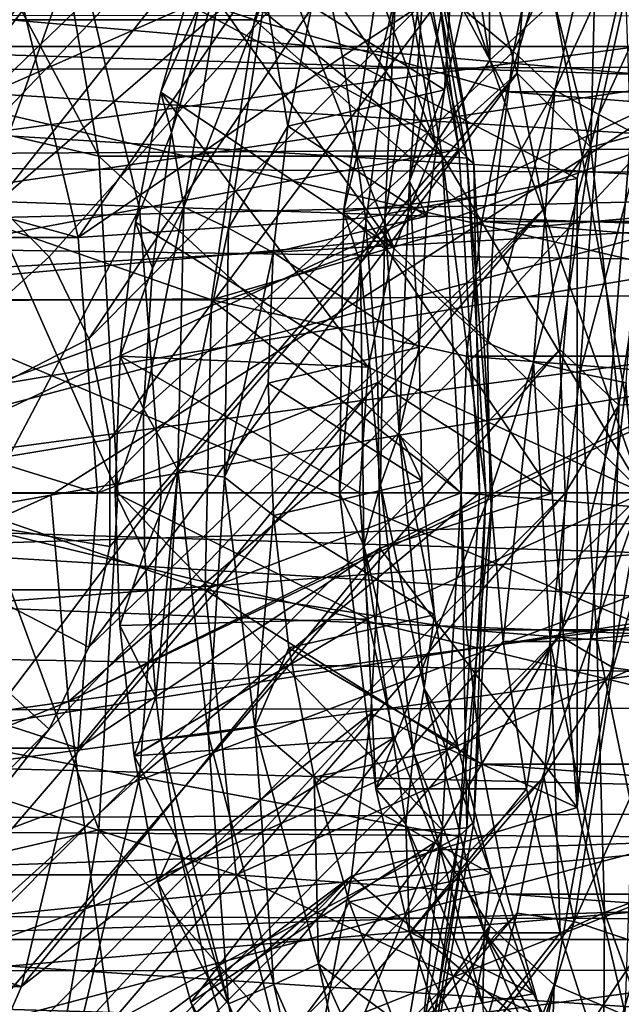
# Model space of a CAD drawing. Header units: metres. Extents: x 26 to 263, y -109 to 109.
# Tile 127 of 256: x 104.72 to 107.16, y -78.37 to -74.38. Entities that reach past the tile are written whole.
import ezdxf

# ---------------------------------------------------------------- set-up
doc = ezdxf.new("R2010")
doc.units = ezdxf.units.M
doc.layers.add('solid_500750', color=7, linetype='CONTINUOUS')

msp = doc.modelspace()

# ---------------------------------------------------------------- linework, layer by layer
at = {"layer": 'solid_500750'}
for points in [[(105.043884, -72.001808, 10.527741), (104.716103, -71.888054, 10.995871), (101.917572, -75.148697, 14.992586)], [(105.043884, -72.001808, 10.527741), (101.917572, -75.148697, 14.992586), (101.852539, -75.719078, 15.085463)], [(105.359734, -72.188812, 10.076672), (105.043884, -72.001808, 10.527741), (101.852539, -75.719078, 15.085463)], [(105.359734, -72.188812, 10.076672), (101.852539, -75.719078, 15.085463), (101.83065, -76.299568, 15.116725)], [(105.659019, -72.445999, 9.649239), (105.359734, -72.188812, 10.076672), (101.83065, -76.299568, 15.116725)], [(106.629814, -74.544762, 14.523769), (106.326202, -72.622528, 15.432913), (106.611557, -72.376213, 15.025377)], [(106.890938, -74.305817, 14.150841), (106.629814, -74.544762, 14.523769), (106.611557, -72.376213, 15.025377)], [(105.659019, -72.445999, 9.649239), (101.83065, -76.299568, 15.116725), (101.852501, -76.881218, 15.08551)], [(105.937019, -72.769829, 9.252217), (105.659019, -72.445999, 9.649239), (101.852501, -76.881218, 15.08551)], [(106.629814, -74.544762, 14.523769), (106.061691, -72.931587, 15.810673), (106.326202, -72.622528, 15.432913)], [(103.484207, -74.489914, 24.087601), (108.406731, -74.489456, 27.534319), (108.662537, -72.72831, 27.168991)], [(103.739967, -72.728882, 23.722338), (103.484207, -74.489914, 24.087601), (108.662537, -72.72831, 27.168991)], [(105.937019, -72.769829, 9.252217), (101.852501, -76.881218, 15.08551), (101.917686, -77.451897, 14.992416)], [(105.937019, -72.769829, 9.252217), (101.917686, -77.451897, 14.992416), (103.922096, -75.342705, 12.129823)], [(105.937019, -72.769829, 9.252217), (103.922096, -75.342705, 12.129823), (104.137993, -75.125389, 11.821492)], [(106.187904, -73.153587, 8.893921), (105.937019, -72.769829, 9.252217), (104.137993, -75.125389, 11.821492)], [(103.634499, -72.905029, -0.535298), (110.919708, -72.879799, 4.577024), (111.178482, -74.563515, 4.207463)], [(103.890152, -74.584541, -0.900376), (103.634499, -72.905029, -0.535298), (111.178482, -74.563515, 4.207463)], [(106.409073, -74.885712, 14.839021), (105.82254, -73.298126, 16.15221), (106.061691, -72.931587, 15.810673)], [(106.629814, -74.544762, 14.523769), (106.409073, -74.885712, 14.839021), (106.061691, -72.931587, 15.810673)], [(106.187904, -73.153587, 8.893921), (104.137993, -75.125389, 11.821492), (104.383041, -75.050003, 11.471529)], [(106.187904, -73.153587, 8.893921), (104.383041, -75.050003, 11.471529), (104.62809, -75.125389, 11.121565)], [(106.407547, -73.590057, 8.58023), (106.187904, -73.153587, 8.893921), (104.62809, -75.125389, 11.121565)], [(106.409073, -74.885712, 14.839021), (105.612839, -73.715874, 16.4517), (105.82254, -73.298126, 16.15221)], [(105.675682, -74.381958, 18.342678), (102.235245, -74.381958, 15.933658), (102.550331, -73.342567, 15.483669)], [(105.990768, -73.342567, 17.892691), (105.675682, -74.381958, 18.342678), (102.550331, -73.342567, 15.483669)], [(104.203796, -73.35334, 2.661588), (104.815842, -73.621216, 3.879638), (105.044319, -74.934364, 3.553337)], [(104.455124, -74.797806, 2.302657), (104.203796, -73.35334, 2.661588), (105.044319, -74.934364, 3.553337)], [(106.6996, -74.673592, 17.886955), (105.675682, -74.381958, 18.342678), (105.990768, -73.342567, 17.892691)], [(106.84063, -74.175003, 17.685543), (106.6996, -74.673592, 17.886955), (105.990768, -73.342567, 17.892691)], [(107.54248, -73.382652, 34.484779), (103.372246, -73.908997, 30.276192), (103.323914, -75.242844, 30.349846)], [(107.511116, -74.624092, 34.541126), (107.54248, -73.382652, 34.484779), (103.323914, -75.242844, 30.349846)], [(101.797653, -74.130203, 1.216275), (110.509445, -74.885597, 7.080731), (110.272812, -73.525543, 7.418686)], [(106.407547, -73.590057, 8.58023), (104.62809, -75.125389, 11.121565), (104.843987, -75.342705, 10.813235)], [(106.407547, -73.590057, 8.58023), (104.843987, -75.342705, 10.813235), (105.003952, -75.675003, 10.58477)], [(104.955215, -74.075096, 7.16749), (106.503731, -74.907051, 4.95598), (106.255478, -73.574959, 5.310517)], [(106.593498, -74.074997, 8.31467), (106.407547, -73.590057, 8.58023), (105.003952, -75.675003, 10.58477)], [(106.341728, -73.678673, 5.117405), (106.255478, -73.574959, 5.310517), (106.503731, -74.907051, 4.95598)], [(104.815842, -73.621216, 3.879638), (106.208397, -73.621216, 4.854718), (106.436882, -74.934364, 4.528417)], [(105.044319, -74.934364, 3.553337), (104.815842, -73.621216, 3.879638), (106.436882, -74.934364, 4.528417)], [(106.208397, -73.621216, 4.854718), (106.309975, -73.636597, 4.971172), (106.53714, -74.942207, 4.646745)], [(106.436882, -74.934364, 4.528417), (106.208397, -73.621216, 4.854718), (106.53714, -74.942207, 4.646745)], [(106.309975, -73.636597, 4.971172), (106.341728, -73.678673, 5.117405), (106.565308, -74.963661, 4.798103)], [(106.53714, -74.942207, 4.646745), (106.309975, -73.636597, 4.971172), (106.565308, -74.963661, 4.798103)], [(106.565308, -74.963661, 4.798103), (106.341728, -73.678673, 5.117405), (106.503731, -74.907051, 4.95598)], [(107.125374, -73.656891, 18.228125), (106.838776, -73.955177, 18.582098), (106.725716, -74.510185, 18.811291)], [(106.893791, -74.667244, 18.691162), (107.125374, -73.656891, 18.228125), (106.725716, -74.510185, 18.811291)], [(107.286247, -73.804047, 18.111677), (107.125374, -73.656891, 18.228125), (106.893791, -74.667244, 18.691162)], [(99.83564, -73.701927, 16.222441), (112.122925, -78.898079, 24.826088), (112.122925, -73.701927, 24.826088)], [(99.83564, -73.701927, 16.222441), (99.83564, -78.898079, 16.222441), (112.122925, -78.898079, 24.826088)], [(113.146866, -73.701927, 25.54306), (103.215363, -75.023659, 18.588943), (102.907463, -73.701927, 18.373352)], [(113.146866, -73.701927, 25.54306), (103.317039, -76.300003, 18.660141), (103.215363, -75.023659, 18.588943)], [(112.838905, -75.024048, 25.327425), (103.317039, -76.300003, 18.660141), (113.146866, -73.701927, 25.54306)], [(106.241547, -75.308853, 15.078274), (105.43615, -74.177711, 16.704031), (105.612839, -73.715874, 16.4517)], [(106.409073, -74.885712, 14.839021), (106.241547, -75.308853, 15.078274), (105.612839, -73.715874, 16.4517)], [(107.292137, -73.701927, 5.573464), (106.033203, -74.531212, 5.62796), (105.899323, -73.901863, 5.819166)], [(106.983917, -75.02552, 5.357646), (106.033203, -74.531212, 5.62796), (107.292137, -73.701927, 5.573464)], [(106.983917, -75.02552, 5.357646), (107.292137, -73.701927, 5.573464), (106.983963, -77.574776, 5.357677)], [(106.983963, -77.574776, 5.357677), (107.292137, -73.701927, 5.573464), (107.292137, -78.898079, 5.573464)], [(107.323746, -74.821663, 7.679898), (107.365173, -73.705452, 8.073607), (107.066139, -73.792267, 8.047796)], [(111.0914, -73.736389, 5.16022), (87.917763, -74.212349, -11.214954), (87.991844, -74.895737, -11.320751)], [(111.246056, -75.020409, 4.939411), (111.0914, -73.736389, 5.16022), (87.991844, -74.895737, -11.320751)], [(89.171173, -73.89682, -14.155154), (114.269974, -73.761429, 3.453646), (114.403091, -75.45134, 3.26348)], [(107.039223, -74.89827, 7.783855), (107.066139, -73.792267, 8.047796), (106.794968, -73.922218, 8.13269)], [(107.323746, -74.821663, 7.679898), (107.066139, -73.792267, 8.047796), (107.039223, -74.89827, 7.783855)], [(107.286247, -73.804047, 18.111677), (106.893791, -74.667244, 18.691162), (107.071609, -74.765511, 18.550459)], [(107.286247, -73.804047, 18.111677), (107.071609, -74.765511, 18.550459), (107.448235, -73.948059, 17.993382)], [(89.263275, -74.595222, -14.232328), (89.171173, -73.89682, -14.155154), (114.403091, -75.45134, 3.26348)], [(105.899323, -73.901863, 5.819166), (104.960785, -75.264587, 7.159533), (104.731667, -74.300003, 7.48675)], [(105.899323, -73.901863, 5.819166), (106.033203, -74.531212, 5.62796), (104.960785, -75.264587, 7.159533)], [(106.794968, -73.922218, 8.13269), (106.593498, -74.074997, 8.31467), (106.741409, -74.598228, 8.103426)], [(107.039223, -74.89827, 7.783855), (106.794968, -73.922218, 8.13269), (106.741409, -74.598228, 8.103426)], [(106.201591, -74.067337, 18.20644), (106.725716, -74.510185, 18.811291), (106.838776, -73.955177, 18.582098)], [(107.071609, -74.765511, 18.550459), (107.250076, -74.860291, 18.408592), (107.448235, -73.948059, 17.993382)], [(104.52359, -75.277664, 6.912189), (104.955215, -74.075096, 7.16749), (104.297249, -74.324997, 7.235432)], [(104.52359, -75.277664, 6.912189), (105.210197, -75.148376, 6.803337), (104.955215, -74.075096, 7.16749)], [(104.955215, -74.075096, 7.16749), (105.210197, -75.148376, 6.803337), (106.503731, -74.907051, 4.95598)], [(106.593498, -74.074997, 8.31467), (105.003952, -75.675003, 10.58477), (105.089027, -76.082687, 10.463271)], [(106.741409, -74.598228, 8.103426), (106.593498, -74.074997, 8.31467), (105.089027, -76.082687, 10.463271)], [(106.201591, -74.067337, 18.20644), (106.036163, -75.158661, 18.571777), (106.725716, -74.510185, 18.811291)], [(106.247398, -74.283295, 18.044552), (106.036163, -75.158661, 18.571777), (106.201591, -74.067337, 18.20644)], [(106.30407, -75.035828, 17.818029), (106.483749, -74.088905, 17.426826), (106.446007, -74.666206, 17.440025)], [(106.367035, -74.167061, 17.732887), (106.483749, -74.088905, 17.426826), (106.30407, -75.035828, 17.818029)], [(106.483749, -74.088905, 17.426826), (106.555664, -74.184509, 17.208858), (106.446007, -74.666206, 17.440025)], [(101.797653, -74.130203, 1.216275), (101.914421, -74.939873, 1.04951), (110.509445, -74.885597, 7.080731)], [(105.554337, -74.141762, 17.146538), (105.453453, -74.317924, 17.285198), (105.339249, -74.83873, 17.502806)], [(105.554337, -74.141762, 17.146538), (105.339249, -74.83873, 17.502806), (105.388718, -75.141548, 17.515318)], [(105.554337, -74.141762, 17.146538), (105.388718, -75.141548, 17.515318), (105.721092, -74.277122, 17.022671)], [(105.453453, -74.317924, 17.285198), (105.43615, -74.177711, 16.704031), (105.295502, -74.675766, 16.904898)], [(106.241547, -75.308853, 15.078274), (105.295502, -74.675766, 16.904898), (105.43615, -74.177711, 16.704031)], [(105.908028, -74.326324, 16.856647), (106.446007, -74.666206, 17.440025), (106.555664, -74.184509, 17.208858)], [(106.203743, -75.184647, 18.100264), (106.247398, -74.283295, 18.044552), (106.367035, -74.167061, 17.732887)], [(106.203743, -75.184647, 18.100264), (106.367035, -74.167061, 17.732887), (106.30407, -75.035828, 17.818029)], [(106.84063, -74.175003, 17.685543), (113.59903, -74.673592, 22.717989), (106.6996, -74.673592, 17.886955)], [(106.84063, -74.175003, 17.685543), (113.740059, -74.175003, 22.516577), (113.59903, -74.673592, 22.717989)], [(107.177277, -74.182777, 13.741908), (107.250076, -76.300003, 13.479046), (106.890938, -74.305817, 14.150841)], [(105.388718, -75.141548, 17.515318), (105.570633, -75.226196, 17.369751), (105.721092, -74.277122, 17.022671)], [(105.721092, -74.277122, 17.022671), (105.570633, -75.226196, 17.369751), (105.810539, -74.812447, 17.069635)], [(105.721092, -74.277122, 17.022671), (105.810539, -74.812447, 17.069635), (105.908028, -74.326324, 16.856647)], [(104.960785, -75.264587, 7.159533), (101.684174, -75.264587, 4.865227), (101.455055, -74.300003, 5.192444)], [(104.960785, -75.264587, 7.159533), (101.455055, -74.300003, 5.192444), (104.731667, -74.300003, 7.48675)], [(105.339249, -74.83873, 17.502806), (105.453453, -74.317924, 17.285198), (105.295502, -74.675766, 16.904898)], [(106.247398, -74.283295, 18.044552), (106.10569, -75.371323, 18.380661), (106.036163, -75.158661, 18.571777)], [(106.203743, -75.184647, 18.100264), (106.10569, -75.371323, 18.380661), (106.247398, -74.283295, 18.044552)], [(106.890938, -74.305817, 14.150841), (107.250076, -76.300003, 13.479046), (106.629814, -74.544762, 14.523769)], [(105.908028, -74.326324, 16.856647), (105.810539, -74.812447, 17.069635), (106.446007, -74.666206, 17.440025)], [(99.463753, -74.362961, 23.71574), (130.756912, -76.300003, 44.99831), (99.380493, -76.300003, 23.834648)], [(130.778717, -75.33213, 44.967159), (130.756912, -76.300003, 44.99831), (99.463753, -74.362961, 23.71574)], [(130.844025, -74.370224, 44.873901), (130.778717, -75.33213, 44.967159), (99.463753, -74.362961, 23.71574)], [(105.50116, -75.517525, 18.591925), (102.060722, -75.517525, 16.182905), (102.235245, -74.381958, 15.933658)], [(105.675682, -74.381958, 18.342678), (105.50116, -75.517525, 18.591925), (102.235245, -74.381958, 15.933658)], [(106.597099, -75.20002, 18.033337), (105.50116, -75.517525, 18.591925), (105.675682, -74.381958, 18.342678)], [(106.6996, -74.673592, 17.886955), (106.597099, -75.20002, 18.033337), (105.675682, -74.381958, 18.342678)], [(103.398186, -76.300003, 24.210447), (108.320679, -76.300003, 27.657213), (108.406731, -74.489456, 27.534319)], [(103.484207, -74.489914, 24.087601), (103.398186, -76.300003, 24.210447), (108.406731, -74.489456, 27.534319)], [(106.036163, -75.158661, 18.571777), (106.652481, -75.091805, 18.983599), (106.725716, -74.510185, 18.811291)], [(106.893791, -74.667244, 18.691162), (106.725716, -74.510185, 18.811291), (106.652481, -75.091805, 18.983599)], [(106.033203, -74.531212, 5.62796), (106.126183, -75.184387, 5.495172), (104.960785, -75.264587, 7.159533)], [(106.983917, -75.02552, 5.357646), (106.126183, -75.184387, 5.495172), (106.033203, -74.531212, 5.62796)], [(106.629814, -74.544762, 14.523769), (107.250076, -76.300003, 13.479046), (106.409073, -74.885712, 14.839021)], [(89.309883, -75.104134, -14.272255), (89.263275, -74.595222, -14.232328), (114.403091, -75.45134, 3.26348)], [(103.890152, -74.584541, -0.900376), (111.178482, -74.563515, 4.207463), (111.265617, -76.300003, 4.083015)], [(103.975166, -76.300003, -1.021815), (103.890152, -74.584541, -0.900376), (111.265617, -76.300003, 4.083015)], [(106.741409, -74.598228, 8.103426), (105.089027, -76.517319, 10.463271), (105.003952, -76.925003, 10.58477)], [(106.848396, -75.148102, 7.950641), (106.741409, -74.598228, 8.103426), (105.003952, -76.925003, 10.58477)], [(106.741409, -74.598228, 8.103426), (105.089027, -76.082687, 10.463271), (105.089027, -76.517319, 10.463271)], [(107.039223, -74.89827, 7.783855), (106.741409, -74.598228, 8.103426), (106.848396, -75.148102, 7.950641)], [(107.511116, -74.624092, 34.541126), (103.323914, -75.242844, 30.349846), (103.367523, -76.573524, 30.322628)], [(107.511116, -74.624092, 34.541126), (103.367523, -76.573524, 30.322628), (104.850258, -76.309288, 31.806707)], [(106.149307, -76.084785, 33.094635), (107.511116, -74.624092, 34.541126), (104.850258, -76.309288, 31.806707)], [(106.149307, -76.084785, 33.094635), (107.571175, -75.846458, 34.491299), (107.511116, -74.624092, 34.541126)], [(105.339249, -74.83873, 17.502806), (105.295502, -74.675766, 16.904898), (105.193291, -75.20153, 17.050873)], [(106.136971, -75.789597, 15.227623), (105.193291, -75.20153, 17.050873), (105.295502, -74.675766, 16.904898)], [(106.241547, -75.308853, 15.078274), (106.136971, -75.789597, 15.227623), (105.295502, -74.675766, 16.904898)], [(105.810539, -74.812447, 17.069635), (106.374672, -75.177353, 17.616474), (106.446007, -74.666206, 17.440025)], [(106.30407, -75.035828, 17.818029), (106.446007, -74.666206, 17.440025), (106.374672, -75.177353, 17.616474)], [(106.6996, -74.673592, 17.886955), (113.496529, -75.20002, 22.864368), (106.597099, -75.20002, 18.033337)], [(106.893791, -74.667244, 18.691162), (106.652481, -75.091805, 18.983599), (106.620636, -75.691376, 19.096796)], [(106.807373, -75.769951, 18.946884), (106.893791, -74.667244, 18.691162), (106.620636, -75.691376, 19.096796)], [(106.6996, -74.673592, 17.886955), (113.59903, -74.673592, 22.717989), (113.496529, -75.20002, 22.864368)], [(107.071609, -74.765511, 18.550459), (106.893791, -74.667244, 18.691162), (106.807373, -75.769951, 18.946884)], [(104.455124, -74.797806, 2.302657), (105.121468, -76.300003, 3.443159), (104.539986, -76.300003, 2.181461)], [(104.455124, -74.797806, 2.302657), (105.044319, -74.934364, 3.553337), (105.121468, -76.300003, 3.443159)], [(107.071609, -74.765511, 18.550459), (106.807373, -75.769951, 18.946884), (106.99498, -75.813705, 18.792149)], [(107.071609, -74.765511, 18.550459), (106.99498, -75.813705, 18.792149), (107.250076, -74.860291, 18.408592)], [(105.262764, -75.388603, 17.66646), (105.339249, -74.83873, 17.502806), (105.193291, -75.20153, 17.050873)], [(105.388718, -75.141548, 17.515318), (105.339249, -74.83873, 17.502806), (105.262764, -75.388603, 17.66646)], [(105.570633, -75.226196, 17.369751), (105.751183, -75.324821, 17.228182), (105.810539, -74.812447, 17.069635)], [(105.810539, -74.812447, 17.069635), (105.751183, -75.324821, 17.228182), (106.374672, -75.177353, 17.616474)], [(107.323746, -74.821663, 7.679898), (107.039223, -74.89827, 7.783855), (107.152779, -75.944618, 7.621681)], [(107.443504, -75.925194, 7.50886), (107.323746, -74.821663, 7.679898), (107.152779, -75.944618, 7.621681)], [(106.99498, -75.813705, 18.792149), (107.182732, -75.853844, 18.636969), (107.250076, -74.860291, 18.408592)], [(111.246056, -75.020409, 4.939411), (87.991844, -74.895737, -11.320751), (88.03685, -75.591621, -11.385032)], [(101.914421, -74.939873, 1.04951), (101.972046, -75.660454, 0.967217), (110.509445, -74.885597, 7.080731)], [(101.972046, -75.660454, 0.967217), (101.988251, -76.300003, 0.944065), (110.509445, -74.885597, 7.080731)], [(101.988251, -76.300003, 0.944065), (110.589348, -76.300003, 6.966618), (110.509445, -74.885597, 7.080731)], [(105.210197, -75.148376, 6.803337), (105.29715, -76.300003, 6.679149), (106.503731, -74.907051, 4.95598)], [(105.29715, -76.300003, 6.679149), (106.5877, -76.300003, 4.836057), (106.503731, -74.907051, 4.95598)], [(106.409073, -74.885712, 14.839021), (107.250076, -76.300003, 13.479046), (106.241547, -75.308853, 15.078274)], [(106.565308, -74.963661, 4.798103), (106.503731, -74.907051, 4.95598), (106.5877, -76.300003, 4.836057)], [(107.039223, -74.89827, 7.783855), (106.848396, -75.148102, 7.950641), (106.913574, -75.718781, 7.857547)], [(107.152779, -75.944618, 7.621681), (107.039223, -74.89827, 7.783855), (106.913574, -75.718781, 7.857547)], [(105.044319, -74.934364, 3.553337), (106.514023, -76.300003, 4.418239), (105.121468, -76.300003, 3.443159)], [(105.044319, -74.934364, 3.553337), (106.436882, -74.934364, 4.528417), (106.514023, -76.300003, 4.418239)], [(106.436882, -74.934364, 4.528417), (106.613846, -76.300003, 4.537199), (106.514023, -76.300003, 4.418239)], [(106.436882, -74.934364, 4.528417), (106.53714, -74.942207, 4.646745), (106.613846, -76.300003, 4.537199)], [(106.53714, -74.942207, 4.646745), (106.6408, -76.300003, 4.690288), (106.613846, -76.300003, 4.537199)], [(106.53714, -74.942207, 4.646745), (106.565308, -74.963661, 4.798103), (106.6408, -76.300003, 4.690288)], [(106.565308, -74.963661, 4.798103), (106.5877, -76.300003, 4.836057), (106.6408, -76.300003, 4.690288)], [(111.246056, -75.020409, 4.939411), (88.03685, -75.591621, -11.385032), (88.052788, -76.300003, -11.407797)], [(111.246056, -75.020409, 4.939411), (88.052788, -76.300003, -11.407797), (111.296227, -76.300003, 4.867434)], [(112.737289, -76.300003, 25.256271), (103.317039, -76.300003, 18.660141), (112.838905, -75.024048, 25.327425)], [(106.983917, -75.02552, 5.357646), (106.882553, -76.300224, 5.286674), (106.126183, -75.184387, 5.495172)], [(106.203743, -75.184647, 18.100264), (106.30407, -75.035828, 17.818029), (106.26194, -76.056755, 18.012789)], [(106.26194, -76.056755, 18.012789), (106.30407, -75.035828, 17.818029), (106.343559, -75.708733, 17.735464)], [(106.30407, -75.035828, 17.818029), (106.374672, -75.177353, 17.616474), (106.343559, -75.708733, 17.735464)], [(106.983917, -75.02552, 5.357646), (106.983963, -77.574776, 5.357677), (106.882553, -76.300224, 5.286674)], [(89.340393, -75.626152, -14.298814), (89.309883, -75.104134, -14.272255), (114.403091, -75.45134, 3.26348)], [(106.036163, -75.158661, 18.571777), (106.620636, -75.691376, 19.096796), (106.652481, -75.091805, 18.983599)], [(102.829063, -79.83017, 13.69084), (106.848396, -75.148102, 7.950641), (104.843987, -77.257294, 10.813235)], [(102.829063, -79.83017, 13.69084), (106.913574, -75.718781, 7.857547), (106.848396, -75.148102, 7.950641)], [(104.843987, -75.342705, 10.813235), (104.62809, -75.125389, 11.121565), (103.79187, -76.300003, 11.057586)], [(104.52359, -75.277664, 6.912189), (104.600784, -76.300003, 6.801937), (105.210197, -75.148376, 6.803337)], [(104.600784, -76.300003, 6.801937), (105.29715, -76.300003, 6.679149), (105.210197, -75.148376, 6.803337)], [(106.848396, -75.148102, 7.950641), (105.003952, -76.925003, 10.58477), (104.843987, -77.257294, 10.813235)], [(105.388718, -75.141548, 17.515318), (105.262764, -75.388603, 17.66646), (105.225906, -75.959175, 17.773424)], [(105.388718, -75.141548, 17.515318), (105.225906, -75.959175, 17.773424), (105.364899, -76.20681, 17.681578)], [(105.388718, -75.141548, 17.515318), (105.364899, -76.20681, 17.681578), (105.570633, -75.226196, 17.369751)], [(106.036163, -75.158661, 18.571777), (106.020493, -76.300003, 18.72196), (106.620636, -75.691376, 19.096796)], [(106.10569, -75.371323, 18.380661), (106.020493, -76.300003, 18.72196), (106.036163, -75.158661, 18.571777)], [(106.126183, -75.184387, 5.495172), (105.039024, -76.300392, 7.047795), (104.960785, -75.264587, 7.159533)], [(106.126183, -75.184387, 5.495172), (106.176552, -75.85202, 5.42324), (105.039024, -76.300392, 7.047795)], [(106.597099, -75.20002, 18.033337), (106.534897, -75.745262, 18.122177), (105.50116, -75.517525, 18.591925)], [(105.751183, -75.324821, 17.228182), (106.343559, -75.708733, 17.735464), (106.374672, -75.177353, 17.616474)], [(106.186775, -76.267113, 18.258667), (106.10569, -75.371323, 18.380661), (106.203743, -75.184647, 18.100264)], [(106.882553, -76.300224, 5.286674), (106.176552, -75.85202, 5.42324), (106.126183, -75.184387, 5.495172)], [(106.186775, -76.267113, 18.258667), (106.203743, -75.184647, 18.100264), (106.26194, -76.056755, 18.012789)], [(106.597099, -75.20002, 18.033337), (113.434326, -75.745262, 22.953211), (106.534897, -75.745262, 18.122177)], [(106.597099, -75.20002, 18.033337), (113.496529, -75.20002, 22.864368), (113.434326, -75.745262, 22.953211)], [(105.262764, -75.388603, 17.66646), (105.193291, -75.20153, 17.050873), (105.131256, -75.74604, 17.139465)], [(106.136971, -75.789597, 15.227623), (105.131256, -75.74604, 17.139465), (105.193291, -75.20153, 17.050873)], [(105.364899, -76.20681, 17.681578), (105.554642, -76.235916, 17.524797), (105.570633, -75.226196, 17.369751)], [(105.570633, -75.226196, 17.369751), (105.554642, -76.235916, 17.524797), (105.751183, -75.324821, 17.228182)], [(105.039024, -76.300392, 7.047795), (101.762413, -76.300392, 4.753489), (101.684174, -75.264587, 4.865227)], [(105.039024, -76.300392, 7.047795), (101.684174, -75.264587, 4.865227), (104.960785, -75.264587, 7.159533)], [(106.241547, -75.308853, 15.078274), (107.250076, -76.300003, 13.479046), (106.136971, -75.789597, 15.227623)], [(105.003952, -75.675003, 10.58477), (104.843987, -75.342705, 10.813235), (103.79187, -76.300003, 11.057586)], [(105.554642, -76.235916, 17.524797), (105.731598, -75.854393, 17.329918), (105.751183, -75.324821, 17.228182)], [(105.751183, -75.324821, 17.228182), (105.731598, -75.854393, 17.329918), (106.343559, -75.708733, 17.735464)], [(105.225906, -75.959175, 17.773424), (105.262764, -75.388603, 17.66646), (105.131256, -75.74604, 17.139465)], [(106.10569, -75.371323, 18.380661), (106.11882, -76.513008, 18.495636), (106.020493, -76.300003, 18.72196)], [(106.186775, -76.267113, 18.258667), (106.11882, -76.513008, 18.495636), (106.10569, -75.371323, 18.380661)], [(89.340393, -75.626152, -14.298814), (114.403091, -75.45134, 3.26348), (114.402756, -77.157196, 3.263962)], [(105.475945, -76.692329, 18.627934), (102.035507, -76.692329, 16.218912), (102.060722, -75.517525, 16.182905)], [(105.50116, -75.517525, 18.591925), (105.475945, -76.692329, 18.627934), (102.060722, -75.517525, 16.182905)], [(106.514038, -76.300003, 18.151962), (105.475945, -76.692329, 18.627934), (105.50116, -75.517525, 18.591925)], [(106.534897, -75.745262, 18.122177), (106.514038, -76.300003, 18.151962), (105.50116, -75.517525, 18.591925)], [(89.353859, -76.156181, -14.310679), (89.340393, -75.626152, -14.298814), (114.402756, -77.157196, 3.263962)], [(105.089027, -76.082687, 10.463271), (105.003952, -75.675003, 10.58477), (103.79187, -76.300003, 11.057586)], [(102.829063, -79.83017, 13.69084), (103.107063, -80.153999, 13.293818), (106.913574, -75.718781, 7.857547)], [(103.107063, -80.153999, 13.293818), (106.935432, -76.30043, 7.826333), (106.913574, -75.718781, 7.857547)], [(105.731598, -75.854393, 17.329918), (106.353874, -76.250771, 17.795296), (106.343559, -75.708733, 17.735464)], [(106.620636, -75.691376, 19.096796), (106.020493, -76.300003, 18.72196), (106.631134, -76.300003, 19.14953)], [(106.26194, -76.056755, 18.012789), (106.343559, -75.708733, 17.735464), (106.353874, -76.250771, 17.795296)], [(106.807373, -75.769951, 18.946884), (106.620636, -75.691376, 19.096796), (106.631134, -76.300003, 19.14953)], [(107.152779, -75.944618, 7.621681), (106.913574, -75.718781, 7.857547), (106.935432, -76.30043, 7.826333)], [(105.131256, -75.74604, 17.139465), (106.101425, -76.300003, 15.27839), (105.110458, -76.300003, 17.169167)], [(105.225906, -75.959175, 17.773424), (105.131256, -75.74604, 17.139465), (105.110458, -76.300003, 17.169167)], [(106.136971, -75.789597, 15.227623), (106.101425, -76.300003, 15.27839), (105.131256, -75.74604, 17.139465)], [(106.534897, -75.745262, 18.122177), (113.413467, -76.300003, 22.982994), (106.514038, -76.300003, 18.151962)], [(106.534897, -75.745262, 18.122177), (113.434326, -75.745262, 22.953211), (113.413467, -76.300003, 22.982994)], [(106.136971, -75.789597, 15.227623), (107.250076, -76.300003, 13.479046), (106.101425, -76.300003, 15.27839)], [(106.807373, -75.769951, 18.946884), (106.631134, -76.300003, 19.14953), (106.683411, -76.901558, 19.1418)], [(106.874527, -76.902649, 18.983288), (106.807373, -75.769951, 18.946884), (106.683411, -76.901558, 19.1418)], [(106.99498, -75.813705, 18.792149), (106.807373, -75.769951, 18.946884), (106.874527, -76.902649, 18.983288)], [(104.921524, -77.145065, 31.701357), (107.655991, -75.832489, 34.574181), (107.571175, -75.846458, 34.491299)], [(104.921524, -77.145065, 31.701357), (107.754349, -76.772667, 34.442047), (107.655991, -75.832489, 34.574181)], [(106.99498, -75.813705, 18.792149), (106.874527, -76.902649, 18.983288), (107.064201, -76.889389, 18.82555)], [(106.99498, -75.813705, 18.792149), (107.064201, -76.889389, 18.82555), (107.182732, -75.853844, 18.636969)], [(104.921524, -77.145065, 31.701357), (107.571175, -75.846458, 34.491299), (106.149307, -76.084785, 33.094635)], [(106.176552, -75.85202, 5.42324), (104.960892, -77.334877, 7.15938), (105.039024, -76.300392, 7.047795)], [(106.176552, -75.85202, 5.42324), (106.183739, -76.524109, 5.412971), (104.960892, -77.334877, 7.15938)], [(105.554642, -76.235916, 17.524797), (105.752754, -76.391838, 17.373476), (105.731598, -75.854393, 17.329918)], [(105.731598, -75.854393, 17.329918), (105.752754, -76.391838, 17.373476), (106.353874, -76.250771, 17.795296)], [(106.882553, -76.300224, 5.286674), (106.183739, -76.524109, 5.412971), (106.176552, -75.85202, 5.42324)], [(107.064201, -76.889389, 18.82555), (107.253532, -76.872604, 18.668066), (107.182732, -75.853844, 18.636969)], [(107.152779, -75.944618, 7.621681), (106.935432, -76.30043, 7.826333), (106.913544, -76.88092, 7.857595)], [(107.129944, -77.008781, 7.654298), (107.152779, -75.944618, 7.621681), (106.913544, -76.88092, 7.857595)], [(107.443504, -75.925194, 7.50886), (107.152779, -75.944618, 7.621681), (107.129944, -77.008781, 7.654298)], [(107.419418, -77.047516, 7.54326), (107.443504, -75.925194, 7.50886), (107.129944, -77.008781, 7.654298)], [(105.229988, -76.541702, 17.821836), (105.225906, -75.959175, 17.773424), (105.110458, -76.300003, 17.169167)], [(105.364899, -76.20681, 17.681578), (105.225906, -75.959175, 17.773424), (105.229988, -76.541702, 17.821836)], [(106.186775, -76.267113, 18.258667), (106.26194, -76.056755, 18.012789), (106.363533, -77.091911, 18.002298)], [(106.26194, -76.056755, 18.012789), (106.353874, -76.250771, 17.795296), (106.406067, -76.793694, 17.79533)], [(106.363533, -77.091911, 18.002298), (106.26194, -76.056755, 18.012789), (106.406067, -76.793694, 17.79533)], [(105.089027, -76.082687, 10.463271), (103.79187, -76.300003, 11.057586), (105.089027, -76.517319, 10.463271)], [(104.921524, -77.145065, 31.701357), (106.149307, -76.084785, 33.094635), (104.850258, -76.309288, 31.806707)], [(89.349823, -76.688164, -14.307115), (89.353859, -76.156181, -14.310679), (114.402756, -77.157196, 3.263962)], [(105.364899, -76.20681, 17.681578), (105.229988, -76.541702, 17.821836), (105.275665, -77.127197, 17.810747)], [(105.364899, -76.20681, 17.681578), (105.275665, -77.127197, 17.810747), (105.29718, -77.299721, 17.796026)], [(105.364899, -76.20681, 17.681578), (105.29718, -77.299721, 17.796026), (105.487755, -77.277344, 17.638378)], [(105.364899, -76.20681, 17.681578), (105.487755, -77.277344, 17.638378), (105.554642, -76.235916, 17.524797)], [(105.487755, -77.277344, 17.638378), (105.677521, -77.24926, 17.481512), (105.554642, -76.235916, 17.524797)], [(105.554642, -76.235916, 17.524797), (105.677521, -77.24926, 17.481512), (105.752754, -76.391838, 17.373476)], [(105.752754, -76.391838, 17.373476), (106.406067, -76.793694, 17.79533), (106.353874, -76.250771, 17.795296)], [(106.320793, -77.351494, 18.201447), (106.11882, -76.513008, 18.495636), (106.186775, -76.267113, 18.258667)], [(106.320793, -77.351494, 18.201447), (106.186775, -76.267113, 18.258667), (106.363533, -77.091911, 18.002298)], [(88.03685, -77.008377, -11.385032), (111.296227, -76.300003, 4.867434), (88.052788, -76.300003, -11.407797)], [(111.246017, -77.580276, 4.939496), (111.296227, -76.300003, 4.867434), (88.03685, -77.008377, -11.385032)], [(130.778717, -77.267883, 44.967159), (99.463753, -78.237045, 23.71574), (99.380493, -76.300003, 23.834648)], [(130.756912, -76.300003, 44.99831), (130.778717, -77.267883, 44.967159), (99.380493, -76.300003, 23.834648)], [(104.960892, -77.334877, 7.15938), (101.68428, -77.334877, 4.865074), (101.762413, -76.300392, 4.753489)], [(104.960892, -77.334877, 7.15938), (101.762413, -76.300392, 4.753489), (105.039024, -76.300392, 7.047795)], [(101.914635, -77.658165, 1.049204), (110.509445, -77.714401, 7.080731), (110.589348, -76.300003, 6.966618)], [(101.972092, -76.938644, 0.967151), (101.914635, -77.658165, 1.049204), (110.589348, -76.300003, 6.966618)], [(101.972092, -76.938644, 0.967151), (110.589348, -76.300003, 6.966618), (101.988251, -76.300003, 0.944065)], [(102.118958, -77.536903, 28.935638), (104.850258, -76.309288, 31.806707), (103.367523, -76.573524, 30.322628)], [(102.118958, -77.536903, 28.935638), (104.921524, -77.145065, 31.701357), (104.850258, -76.309288, 31.806707)], [(112.737289, -76.300003, 25.256271), (102.907463, -78.898079, 18.373352), (103.215332, -77.576515, 18.588924)], [(112.838928, -77.576065, 25.327436), (102.907463, -78.898079, 18.373352), (112.737289, -76.300003, 25.256271)], [(103.107063, -80.153999, 13.293818), (103.406349, -80.411194, 12.866385), (106.935432, -76.30043, 7.826333)], [(112.737289, -76.300003, 25.256271), (103.215332, -77.576515, 18.588924), (103.317039, -76.300003, 18.660141)], [(103.484207, -78.110085, 24.087601), (108.320679, -76.300003, 27.657213), (103.398186, -76.300003, 24.210447)], [(103.406349, -80.411194, 12.866385), (106.913544, -76.88092, 7.857595), (106.935432, -76.30043, 7.826333)], [(108.406731, -78.110542, 27.534319), (108.320679, -76.300003, 27.657213), (103.484207, -78.110085, 24.087601)], [(104.843987, -77.257294, 10.813235), (103.79187, -76.300003, 11.057586), (104.62809, -77.474609, 11.121565)], [(105.003952, -76.925003, 10.58477), (103.79187, -76.300003, 11.057586), (104.843987, -77.257294, 10.813235)], [(105.089027, -76.517319, 10.463271), (103.79187, -76.300003, 11.057586), (105.003952, -76.925003, 10.58477)], [(103.890129, -78.015762, -0.900327), (103.975166, -76.300003, -1.021815), (111.178482, -78.036484, 4.207463)], [(111.178482, -78.036484, 4.207463), (103.975166, -76.300003, -1.021815), (111.265617, -76.300003, 4.083015)], [(104.455124, -77.802193, 2.302657), (104.539986, -76.300003, 2.181461), (105.044319, -77.665634, 3.553337)], [(104.52359, -77.322334, 6.912189), (105.210197, -77.45163, 6.803337), (105.29715, -76.300003, 6.679149)], [(104.52359, -77.322334, 6.912189), (105.29715, -76.300003, 6.679149), (104.600784, -76.300003, 6.801937)], [(104.539986, -76.300003, 2.181461), (105.121468, -76.300003, 3.443159), (105.044319, -77.665634, 3.553337)], [(105.044319, -77.665634, 3.553337), (105.121468, -76.300003, 3.443159), (106.436882, -77.665634, 4.528417)], [(106.136971, -76.81041, 15.227623), (105.13002, -76.837265, 17.141235), (105.110458, -76.300003, 17.169167)], [(105.229988, -76.541702, 17.821836), (105.110458, -76.300003, 17.169167), (105.13002, -76.837265, 17.141235)], [(106.101425, -76.300003, 15.27839), (106.136971, -76.81041, 15.227623), (105.110458, -76.300003, 17.169167)], [(105.121468, -76.300003, 3.443159), (106.514023, -76.300003, 4.418239), (106.436882, -77.665634, 4.528417)], [(105.210197, -77.45163, 6.803337), (106.503731, -77.692947, 4.95598), (106.5877, -76.300003, 4.836057)], [(105.29715, -76.300003, 6.679149), (105.210197, -77.45163, 6.803337), (106.5877, -76.300003, 4.836057)], [(106.514038, -76.300003, 18.151962), (106.534897, -76.854736, 18.122177), (105.475945, -76.692329, 18.627934)], [(106.167435, -77.499596, 18.646568), (106.631134, -76.300003, 19.14953), (106.020493, -76.300003, 18.72196)], [(106.11882, -76.513008, 18.495636), (106.167435, -77.499596, 18.646568), (106.020493, -76.300003, 18.72196)], [(107.250076, -76.300003, 13.479046), (106.136971, -76.81041, 15.227623), (106.101425, -76.300003, 15.27839)], [(107.250076, -76.300003, 13.479046), (106.241547, -77.291153, 15.078274), (106.136971, -76.81041, 15.227623)], [(106.167435, -77.499596, 18.646568), (106.683411, -76.901558, 19.1418), (106.631134, -76.300003, 19.14953)], [(106.882553, -76.300224, 5.286674), (106.983963, -77.574776, 5.357677), (106.183739, -76.524109, 5.412971)], [(107.250076, -76.300003, 13.479046), (106.409073, -77.714294, 14.839021), (106.241547, -77.291153, 15.078274)], [(107.250076, -76.300003, 13.479046), (106.629814, -78.055237, 14.523769), (106.409073, -77.714294, 14.839021)], [(106.436882, -77.665634, 4.528417), (106.514023, -76.300003, 4.418239), (106.53714, -77.657791, 4.646745)], [(106.6408, -76.300003, 4.690288), (106.5877, -76.300003, 4.836057), (106.503731, -77.692947, 4.95598)], [(106.565308, -77.636345, 4.798103), (106.6408, -76.300003, 4.690288), (106.503731, -77.692947, 4.95598)], [(106.514023, -76.300003, 4.418239), (106.613846, -76.300003, 4.537199), (106.53714, -77.657791, 4.646745)], [(106.514038, -76.300003, 18.151962), (113.413467, -76.300003, 22.982994), (113.434326, -76.854736, 22.953211)], [(106.514038, -76.300003, 18.151962), (113.434326, -76.854736, 22.953211), (106.534897, -76.854736, 18.122177)], [(106.53714, -77.657791, 4.646745), (106.613846, -76.300003, 4.537199), (106.565308, -77.636345, 4.798103)], [(106.613846, -76.300003, 4.537199), (106.6408, -76.300003, 4.690288), (106.565308, -77.636345, 4.798103)], [(107.250076, -76.300003, 13.479046), (106.890938, -78.294182, 14.150841), (106.629814, -78.055237, 14.523769)], [(107.250076, -76.300003, 13.479046), (107.177277, -78.417229, 13.741908), (106.890938, -78.294182, 14.150841)], [(105.677521, -77.24926, 17.481512), (105.81488, -76.92765, 17.358515), (105.752754, -76.391838, 17.373476)], [(105.752754, -76.391838, 17.373476), (105.81488, -76.92765, 17.358515), (106.406067, -76.793694, 17.79533)], [(106.11882, -76.513008, 18.495636), (106.289665, -77.642387, 18.385372), (106.167435, -77.499596, 18.646568)], [(106.320793, -77.351494, 18.201447), (106.289665, -77.642387, 18.385372), (106.11882, -76.513008, 18.495636)], [(106.183739, -76.524109, 5.412971), (104.731529, -78.300224, 7.486939), (104.960892, -77.334877, 7.15938)], [(106.183739, -76.524109, 5.412971), (106.147774, -77.194, 5.464334), (104.731529, -78.300224, 7.486939)], [(105.275665, -77.127197, 17.810747), (105.229988, -76.541702, 17.821836), (105.13002, -76.837265, 17.141235)], [(106.983963, -77.574776, 5.357677), (106.147774, -77.194, 5.464334), (106.183739, -76.524109, 5.412971)], [(89.328667, -77.211258, -14.288547), (89.349823, -76.688164, -14.307115), (114.402756, -77.157196, 3.263962)], [(105.601311, -77.847466, 18.448898), (102.160866, -77.847466, 16.039877), (102.035507, -76.692329, 16.218912)], [(105.475945, -76.692329, 18.627934), (105.601311, -77.847466, 18.448898), (102.035507, -76.692329, 16.218912)], [(106.597099, -77.399979, 18.033337), (105.601311, -77.847466, 18.448898), (105.475945, -76.692329, 18.627934)], [(106.534897, -76.854736, 18.122177), (106.597099, -77.399979, 18.033337), (105.475945, -76.692329, 18.627934)], [(104.921524, -77.145065, 31.701357), (105.026657, -77.972733, 31.565065), (107.754349, -76.772667, 34.442047)], [(105.026657, -77.972733, 31.565065), (107.886703, -77.702759, 34.275097), (107.754349, -76.772667, 34.442047)], [(105.81488, -76.92765, 17.358515), (106.499809, -77.327721, 17.73601), (106.406067, -76.793694, 17.79533)], [(106.363533, -77.091911, 18.002298), (106.406067, -76.793694, 17.79533), (106.499809, -77.327721, 17.73601)], [(106.136971, -76.81041, 15.227623), (105.188377, -77.365906, 17.057896), (105.13002, -76.837265, 17.141235)], [(106.136971, -76.81041, 15.227623), (106.241547, -77.291153, 15.078274), (105.188377, -77.365906, 17.057896)], [(105.275665, -77.127197, 17.810747), (105.13002, -76.837265, 17.141235), (105.188377, -77.365906, 17.057896)], [(106.534897, -76.854736, 18.122177), (113.434326, -76.854736, 22.953211), (113.496529, -77.399979, 22.864368)], [(106.534897, -76.854736, 18.122177), (113.496529, -77.399979, 22.864368), (106.597099, -77.399979, 18.033337)], [(107.064201, -76.889389, 18.82555), (107.278862, -77.931755, 18.65123), (107.253532, -76.872604, 18.668066)], [(103.406349, -80.411194, 12.866385), (103.722191, -80.59819, 12.415317), (106.913544, -76.88092, 7.857595)], [(103.722191, -80.59819, 12.415317), (106.848511, -77.451302, 7.950471), (106.913544, -76.88092, 7.857595)], [(106.167435, -77.499596, 18.646568), (106.778091, -77.49971, 19.074121), (106.683411, -76.901558, 19.1418)], [(106.874527, -76.902649, 18.983288), (106.683411, -76.901558, 19.1418), (106.778091, -77.49971, 19.074121)], [(106.874527, -76.902649, 18.983288), (106.778091, -77.49971, 19.074121), (106.914742, -78.082977, 18.946842)], [(107.129944, -77.008781, 7.654298), (106.913544, -76.88092, 7.857595), (106.848511, -77.451302, 7.950471)], [(107.064201, -76.889389, 18.82555), (106.874527, -76.902649, 18.983288), (107.094963, -78.001251, 18.800777)], [(107.094963, -78.001251, 18.800777), (106.874527, -76.902649, 18.983288), (106.914742, -78.082977, 18.946842)], [(107.064201, -76.889389, 18.82555), (107.094963, -78.001251, 18.800777), (107.278862, -77.931755, 18.65123)], [(105.677521, -77.24926, 17.481512), (105.917496, -77.4524, 17.28573), (105.81488, -76.92765, 17.358515)], [(105.81488, -76.92765, 17.358515), (105.917496, -77.4524, 17.28573), (106.499809, -77.327721, 17.73601)], [(111.246017, -77.580276, 4.939496), (88.03685, -77.008377, -11.385032), (87.991844, -77.704262, -11.320751)], [(106.971855, -78.037407, 7.880072), (107.129944, -77.008781, 7.654298), (106.848511, -77.451302, 7.950471)], [(107.419418, -77.047516, 7.54326), (107.129944, -77.008781, 7.654298), (106.971855, -78.037407, 7.880072)], [(107.252693, -78.132355, 7.781372), (107.419418, -77.047516, 7.54326), (106.971855, -78.037407, 7.880072)], [(106.320793, -77.351494, 18.201447), (106.363533, -77.091911, 18.002298), (106.606598, -78.080719, 17.789762)], [(106.363533, -77.091911, 18.002298), (106.499809, -77.327721, 17.73601), (106.634056, -77.843224, 17.618847)], [(106.606598, -78.080719, 17.789762), (106.363533, -77.091911, 18.002298), (106.634056, -77.843224, 17.618847)], [(102.118958, -77.536903, 28.935638), (102.195076, -78.256523, 28.832966), (104.921524, -77.145065, 31.701357)], [(102.195076, -78.256523, 28.832966), (105.026657, -77.972733, 31.565065), (104.921524, -77.145065, 31.701357)], [(105.29718, -77.299721, 17.796026), (105.275665, -77.127197, 17.810747), (105.188377, -77.365906, 17.057896)], [(89.328667, -77.211258, -14.288547), (114.402756, -77.157196, 3.263962), (114.269028, -78.846504, 3.454995)], [(106.147774, -77.194, 5.464334), (104.367157, -79.128227, 8.007315), (104.731529, -78.300224, 7.486939)], [(106.147774, -77.194, 5.464334), (106.068832, -77.85331, 5.577072), (104.367157, -79.128227, 8.007315)], [(106.983963, -77.574776, 5.357677), (106.068832, -77.85331, 5.577072), (106.147774, -77.194, 5.464334)], [(89.291603, -77.718552, -14.256458), (89.328667, -77.211258, -14.288547), (114.269028, -78.846504, 3.454995)], [(130.778717, -77.267883, 44.967159), (130.844025, -78.229797, 44.873898), (99.463753, -78.237045, 23.71574)], [(102.829063, -79.83017, 13.69084), (104.843987, -77.257294, 10.813235), (104.62809, -77.474609, 11.121565)], [(105.487755, -77.277344, 17.638378), (105.753845, -78.292633, 17.390617), (105.677521, -77.24926, 17.481512)], [(105.677521, -77.24926, 17.481512), (105.935844, -78.208992, 17.244797), (105.917496, -77.4524, 17.28573)], [(105.753845, -78.292633, 17.390617), (105.935844, -78.208992, 17.244797), (105.677521, -77.24926, 17.481512)], [(106.241547, -77.291153, 15.078274), (105.284592, -77.877449, 16.920479), (105.188377, -77.365906, 17.057896)], [(105.362968, -77.706665, 17.740122), (105.29718, -77.299721, 17.796026), (105.188377, -77.365906, 17.057896)], [(106.241547, -77.291153, 15.078274), (105.41713, -78.363678, 16.731195), (105.284592, -77.877449, 16.920479)], [(105.487755, -77.277344, 17.638378), (105.29718, -77.299721, 17.796026), (105.570282, -78.370987, 17.538301)], [(105.570282, -78.370987, 17.538301), (105.29718, -77.299721, 17.796026), (105.362968, -77.706665, 17.740122)], [(106.241547, -77.291153, 15.078274), (106.409073, -77.714294, 14.839021), (105.41713, -78.363678, 16.731195)], [(105.487755, -77.277344, 17.638378), (105.570282, -78.370987, 17.538301), (105.753845, -78.292633, 17.390617)], [(104.731529, -78.300224, 7.486939), (101.454926, -78.300224, 5.192633), (101.68428, -77.334877, 4.865074)], [(104.731529, -78.300224, 7.486939), (101.68428, -77.334877, 4.865074), (104.960892, -77.334877, 7.15938)], [(104.297249, -78.275002, 7.235432), (105.210197, -77.45163, 6.803337), (104.52359, -77.322334, 6.912189)], [(105.917496, -77.4524, 17.28573), (106.634056, -77.843224, 17.618847), (106.499809, -77.327721, 17.73601)], [(106.601654, -78.37471, 17.934502), (106.289665, -77.642387, 18.385372), (106.320793, -77.351494, 18.201447)], [(106.601654, -78.37471, 17.934502), (106.320793, -77.351494, 18.201447), (106.606598, -78.080719, 17.789762)], [(105.362968, -77.706665, 17.740122), (105.188377, -77.365906, 17.057896), (105.284592, -77.877449, 16.920479)], [(106.597099, -77.399979, 18.033337), (106.6996, -77.926407, 17.886955), (105.601311, -77.847466, 18.448898)], [(106.597099, -77.399979, 18.033337), (113.496529, -77.399979, 22.864368), (113.59903, -77.926407, 22.717989)], [(106.597099, -77.399979, 18.033337), (113.59903, -77.926407, 22.717989), (106.6996, -77.926407, 17.886955)], [(103.722191, -80.59819, 12.415317), (104.04998, -80.711952, 11.947186), (106.848511, -77.451302, 7.950471)], [(104.04998, -80.711952, 11.947186), (106.741127, -78.003098, 8.103834), (106.848511, -77.451302, 7.950471)], [(104.297249, -78.275002, 7.235432), (104.955215, -78.52491, 7.16749), (105.210197, -77.45163, 6.803337)], [(105.210197, -77.45163, 6.803337), (104.955215, -78.52491, 7.16749), (106.503731, -77.692947, 4.95598)], [(105.917496, -77.4524, 17.28573), (106.05941, -77.95681, 17.15683), (106.634056, -77.843224, 17.618847)], [(105.935844, -78.208992, 17.244797), (106.05941, -77.95681, 17.15683), (105.917496, -77.4524, 17.28573)], [(106.971855, -78.037407, 7.880072), (106.848511, -77.451302, 7.950471), (106.741127, -78.003098, 8.103834)], [(106.167435, -77.499596, 18.646568), (106.304062, -78.082817, 18.519314), (106.778091, -77.49971, 19.074121)], [(106.289665, -77.642387, 18.385372), (106.304062, -78.082817, 18.519314), (106.167435, -77.499596, 18.646568)], [(106.304062, -78.082817, 18.519314), (106.914742, -78.082977, 18.946842), (106.778091, -77.49971, 19.074121)], [(111.246017, -77.580276, 4.939496), (87.991844, -77.704262, -11.320751), (87.917763, -78.38765, -11.214954)], [(111.091217, -78.864822, 5.16051), (111.246017, -77.580276, 4.939496), (87.917763, -78.38765, -11.214954)], [(113.146866, -78.898079, 25.54306), (102.907463, -78.898079, 18.373352), (112.838928, -77.576065, 25.327436)], [(106.983963, -77.574776, 5.357677), (107.292137, -78.898079, 5.573464), (106.068832, -77.85331, 5.577072)], [(101.914635, -77.658165, 1.049204), (101.798218, -78.46666, 1.215469), (110.509445, -77.714401, 7.080731)], [(104.455124, -77.802193, 2.302657), (105.044319, -77.665634, 3.553337), (104.815842, -78.978783, 3.879638)], [(104.815842, -78.978783, 3.879638), (105.044319, -77.665634, 3.553337), (106.208397, -78.978783, 4.854718)], [(105.044319, -77.665634, 3.553337), (106.436882, -77.665634, 4.528417), (106.208397, -78.978783, 4.854718)], [(106.208397, -78.978783, 4.854718), (106.436882, -77.665634, 4.528417), (106.309975, -78.963402, 4.971172)], [(106.289665, -77.642387, 18.385372), (106.611984, -78.694191, 18.058784), (106.304062, -78.082817, 18.519314)], [(106.601654, -78.37471, 17.934502), (106.611984, -78.694191, 18.058784), (106.289665, -77.642387, 18.385372)], [(106.309975, -78.963402, 4.971172), (106.53714, -77.657791, 4.646745), (106.341728, -78.921326, 5.117405)], [(106.436882, -77.665634, 4.528417), (106.53714, -77.657791, 4.646745), (106.309975, -78.963402, 4.971172)], [(106.341728, -78.921326, 5.117405), (106.565308, -77.636345, 4.798103), (106.503731, -77.692947, 4.95598)], [(106.53714, -77.657791, 4.646745), (106.565308, -77.636345, 4.798103), (106.341728, -78.921326, 5.117405)], [(101.798218, -78.46666, 1.215469), (110.272812, -79.074455, 7.418686), (110.509445, -77.714401, 7.080731)], [(104.955215, -78.52491, 7.16749), (106.255478, -79.025047, 5.310517), (106.503731, -77.692947, 4.95598)], [(105.026657, -77.972733, 31.565065), (105.13945, -78.796761, 31.410965), (107.886703, -77.702759, 34.275097)], [(105.13945, -78.796761, 31.410965), (108.023041, -78.62928, 34.090515), (107.886703, -77.702759, 34.275097)], [(105.491287, -78.271133, 17.610838), (105.362968, -77.706665, 17.740122), (105.284592, -77.877449, 16.920479)], [(105.570282, -78.370987, 17.538301), (105.362968, -77.706665, 17.740122), (105.491287, -78.271133, 17.610838)], [(106.409073, -77.714294, 14.839021), (105.583862, -78.816803, 16.493078), (105.41713, -78.363678, 16.731195)], [(106.409073, -77.714294, 14.839021), (105.782112, -79.229538, 16.209949), (105.583862, -78.816803, 16.493078)], [(106.409073, -77.714294, 14.839021), (106.629814, -78.055237, 14.523769), (105.782112, -79.229538, 16.209949)], [(106.341728, -78.921326, 5.117405), (106.503731, -77.692947, 4.95598), (106.255478, -79.025047, 5.310517)], [(89.239777, -78.20961, -14.212316), (89.291603, -77.718552, -14.256458), (114.269028, -78.846504, 3.454995)], [(104.203796, -79.246666, 2.661588), (104.455124, -77.802193, 2.302657), (104.815842, -78.978783, 3.879638)], [(106.068832, -77.85331, 5.577072), (101.487297, -81.885139, 12.120189), (103.891861, -79.764008, 8.686116)], [(106.068832, -77.85331, 5.577072), (101.854263, -82.095612, 11.596101), (101.487297, -81.885139, 12.120189)], [(106.068832, -77.85331, 5.577072), (105.94828, -78.491859, 5.749242), (101.854263, -82.095612, 11.596101)], [(105.870956, -78.925003, 18.063795), (102.430519, -78.925003, 15.654774), (102.160866, -77.847466, 16.039877)], [(105.601311, -77.847466, 18.448898), (105.870956, -78.925003, 18.063795), (102.160866, -77.847466, 16.039877)], [(106.068832, -77.85331, 5.577072), (103.891861, -79.764008, 8.686116), (104.367157, -79.128227, 8.007315)], [(106.84063, -78.425003, 17.685543), (105.870956, -78.925003, 18.063795), (105.601311, -77.847466, 18.448898)], [(106.6996, -77.926407, 17.886955), (106.84063, -78.425003, 17.685543), (105.601311, -77.847466, 18.448898)], [(107.292137, -78.898079, 5.573464), (105.94828, -78.491859, 5.749242), (106.068832, -77.85331, 5.577072)], [(106.05941, -77.95681, 17.15683), (106.807022, -78.33091, 17.446396), (106.634056, -77.843224, 17.618847)], [(106.606598, -78.080719, 17.789762), (106.634056, -77.843224, 17.618847), (106.807022, -78.33091, 17.446396)], [(105.491287, -78.271133, 17.610838), (105.284592, -77.877449, 16.920479), (105.41713, -78.363678, 16.731195)], [(106.6996, -77.926407, 17.886955), (113.59903, -77.926407, 22.717989), (113.740059, -78.425003, 22.516577)], [(106.6996, -77.926407, 17.886955), (113.740059, -78.425003, 22.516577), (106.84063, -78.425003, 17.685543)], [(107.278862, -77.931755, 18.65123), (107.094963, -78.001251, 18.800777), (107.459732, -79.003616, 18.412138)], [(102.195076, -78.256523, 28.832966), (102.282471, -78.972496, 28.711708), (105.026657, -77.972733, 31.565065)], [(102.282471, -78.972496, 28.711708), (105.13945, -78.796761, 31.410965), (105.026657, -77.972733, 31.565065)], [(105.935844, -78.208992, 17.244797), (106.238716, -78.431992, 16.97452), (106.05941, -77.95681, 17.15683)], [(106.05941, -77.95681, 17.15683), (106.238716, -78.431992, 16.97452), (106.807022, -78.33091, 17.446396)], [(103.634392, -79.695488, -0.535147), (103.890129, -78.015762, -0.900327), (111.178482, -78.036484, 4.207463)], [(104.04998, -80.711952, 11.947186), (104.38324, -80.749901, 11.471244), (106.741127, -78.003098, 8.103834)], [(104.38324, -80.749901, 11.471244), (106.593353, -78.525253, 8.31488), (106.741127, -78.003098, 8.103834)], [(106.971855, -78.037407, 7.880072), (106.741127, -78.003098, 8.103834), (106.593353, -78.525253, 8.31488)], [(107.094963, -78.001251, 18.800777), (106.914742, -78.082977, 18.946842), (107.090736, -78.637688, 18.763136)], [(107.459732, -79.003616, 18.412138), (107.094963, -78.001251, 18.800777), (107.090736, -78.637688, 18.763136)], [(103.634392, -79.695488, -0.535147), (111.178482, -78.036484, 4.207463), (110.919708, -79.7202, 4.577024)], [(106.629814, -78.055237, 14.523769), (106.008698, -79.595268, 15.886352), (105.782112, -79.229538, 16.209949)], [(106.629814, -78.055237, 14.523769), (106.259987, -79.908127, 15.527477), (106.008698, -79.595268, 15.886352)], [(106.629814, -78.055237, 14.523769), (106.890938, -78.294182, 14.150841), (106.259987, -79.908127, 15.527477)], [(106.68644, -78.978905, 8.287681), (106.971855, -78.037407, 7.880072), (106.593353, -78.525253, 8.31488)], [(107.252693, -78.132355, 7.781372), (106.971855, -78.037407, 7.880072), (106.68644, -78.978905, 8.287681)], [(108.406731, -78.110542, 27.534319), (103.484207, -78.110085, 24.087601), (103.739967, -79.871117, 23.722338)], [(108.406731, -78.110542, 27.534319), (103.739967, -79.871117, 23.722338), (108.662537, -79.871696, 27.168991)], [(106.304062, -78.082817, 18.519314), (106.480049, -78.63755, 18.335619), (106.914742, -78.082977, 18.946842)], [(106.611984, -78.694191, 18.058784), (106.480049, -78.63755, 18.335619), (106.304062, -78.082817, 18.519314)], [(106.480049, -78.63755, 18.335619), (107.090736, -78.637688, 18.763136), (106.914742, -78.082977, 18.946842)], [(106.601654, -78.37471, 17.934502), (106.606598, -78.080719, 17.789762), (106.980606, -78.965294, 17.390217)], [(106.606598, -78.080719, 17.789762), (106.807022, -78.33091, 17.446396), (107.016212, -78.781982, 17.222204)], [(106.980606, -78.965294, 17.390217), (106.606598, -78.080719, 17.789762), (107.016212, -78.781982, 17.222204)], [(106.951683, -79.125313, 8.211257), (107.252693, -78.132355, 7.781372), (106.68644, -78.978905, 8.287681)], [(107.558189, -78.195793, 7.797959), (107.252693, -78.132355, 7.781372), (106.951683, -79.125313, 8.211257)], [(89.172203, -78.696739, -14.155967), (89.239777, -78.20961, -14.212316), (114.269028, -78.846504, 3.454995)], [(130.844025, -78.229797, 44.873898), (130.952423, -79.179817, 44.719105), (99.463753, -78.237045, 23.71574)], [(105.753845, -78.292633, 17.390617), (106.151634, -79.19529, 16.954763), (105.935844, -78.208992, 17.244797)], [(105.935844, -78.208992, 17.244797), (106.318527, -79.06089, 16.830475), (106.238716, -78.431992, 16.97452)], [(106.151634, -79.19529, 16.954763), (106.318527, -79.06089, 16.830475), (105.935844, -78.208992, 17.244797)], [(107.246758, -79.223129, 8.242727), (107.558189, -78.195793, 7.797959), (106.951683, -79.125313, 8.211257)], [(130.952423, -79.179817, 44.719105), (99.711678, -80.130814, 23.36167), (99.463753, -78.237045, 23.71574)], [(105.659363, -78.81176, 17.424686), (105.491287, -78.271133, 17.610838), (105.41713, -78.363678, 16.731195)], [(105.570282, -78.370987, 17.538301), (105.491287, -78.271133, 17.610838), (105.659363, -78.81176, 17.424686)], [(104.367157, -79.128227, 8.007315), (101.454926, -78.300224, 5.192633), (104.731529, -78.300224, 7.486939)], [(103.937202, -79.093071, 7.749637), (104.955215, -78.52491, 7.16749), (104.297249, -78.275002, 7.235432)], [(105.753845, -78.292633, 17.390617), (105.570282, -78.370987, 17.538301), (105.982544, -79.325195, 17.081837)], [(105.753845, -78.292633, 17.390617), (105.982544, -79.325195, 17.081837), (106.151634, -79.19529, 16.954763)], [(106.890938, -78.294182, 14.150841), (106.531937, -80.163094, 15.139085), (106.259987, -79.908127, 15.527477)], [(106.890938, -78.294182, 14.150841), (106.820198, -80.356071, 14.727406), (106.531937, -80.163094, 15.139085)], [(106.890938, -78.294182, 14.150841), (107.177277, -78.417229, 13.741908), (106.820198, -80.356071, 14.727406)], [(106.238716, -78.431992, 16.97452), (107.016212, -78.781982, 17.222204), (106.807022, -78.33091, 17.446396)], [(105.659363, -78.81176, 17.424686), (105.41713, -78.363678, 16.731195), (105.583862, -78.816803, 16.493078)], [(105.570282, -78.370987, 17.538301), (105.659363, -78.81176, 17.424686), (105.865326, -79.320076, 17.184345)], [(105.982544, -79.325195, 17.081837), (105.570282, -78.370987, 17.538301), (105.865326, -79.320076, 17.184345)]]:
    msp.add_3dface(points, dxfattribs=at)

doc.saveas('drawing.dxf')
